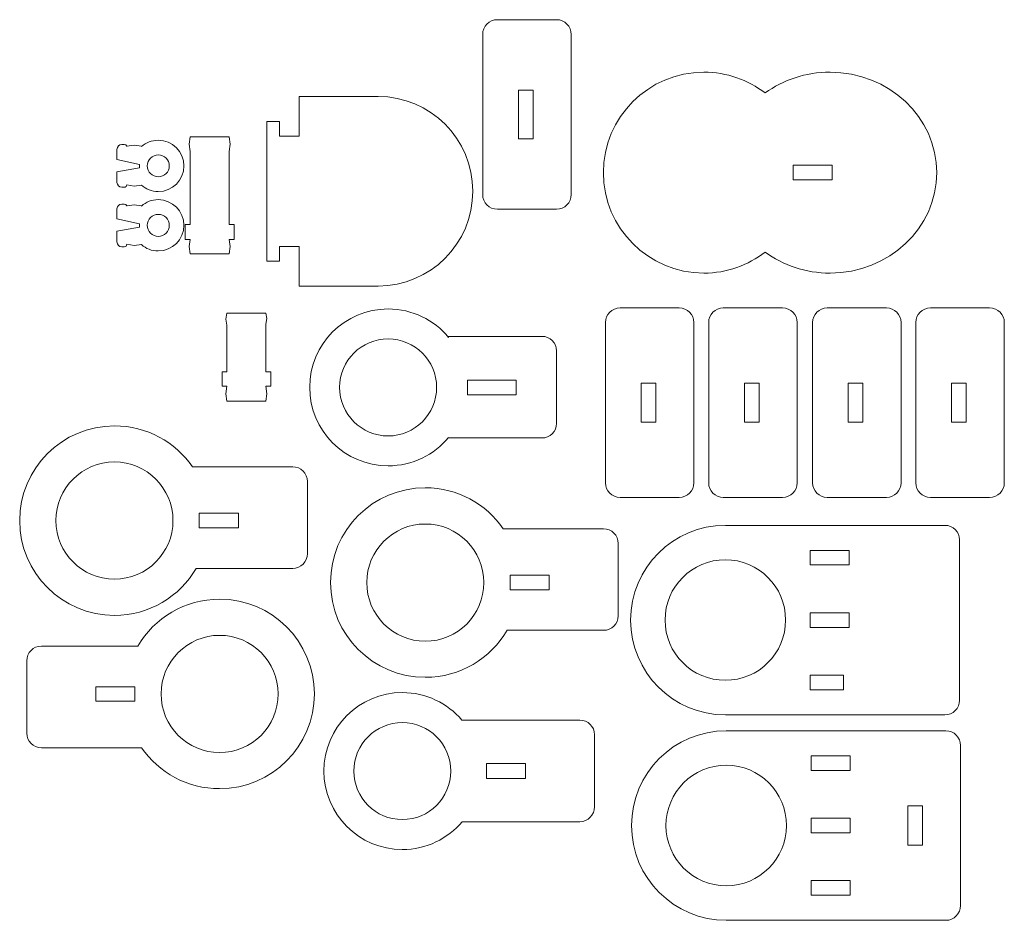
# Model space of a CAD drawing. Header units: centimetres. Extents: x -179 to 199, y -139 to 174.
# Tile 45 of 76: x -109 to -94, y 160 to 174. Entities that reach past the tile are written whole.
import ezdxf

# ---------------------------------------------------------------- set-up
doc = ezdxf.new("R2010")
doc.units = ezdxf.units.CM
doc.header["$MEASUREMENT"] = 0
doc.layers.add('Layer 1', color=7, linetype='Continuous')

msp = doc.modelspace()

# ---------------------------------------------------------------- linework, layer by layer
at = {"layer": 'Layer 1', "lineweight": 5}
for points, knots in [([(-101.36771, 174.04717), (-101.36771, 174.04717), (-100.45822, 174.04717), (-100.45822, 174.04717), (-100.45822, 174.04717), (-100.33433, 174.04717), (-100.2331, 173.94414), (-100.2331, 173.8205), (-100.2331, 173.8205), (-100.2331, 173.8205), (-100.2331, 171.36067), (-100.2331, 171.36067), (-100.2331, 171.36067), (-100.2331, 171.23704), (-100.33433, 171.13658), (-100.45822, 171.13658), (-100.45822, 171.13658), (-100.45822, 171.13658), (-101.36771, 171.13658), (-101.36771, 171.13658), (-101.36771, 171.13658), (-101.4916, 171.13658), (-101.59283, 171.23704), (-101.59283, 171.36067), (-101.59283, 171.36067), (-101.59283, 171.36067), (-101.59283, 173.8205), (-101.59283, 173.8205), (-101.59283, 173.8205), (-101.59283, 173.94414), (-101.4916, 174.04717), (-101.36771, 174.04717)], [0, 0, 0, 0, 0.11111111, 0.11111111, 0.11111111, 0.11111111, 0.22222222, 0.22222222, 0.22222222, 0.22222222, 0.33333333, 0.33333333, 0.33333333, 0.33333333, 0.44444444, 0.44444444, 0.44444444, 0.44444444, 0.55555556, 0.55555556, 0.55555556, 0.55555556, 0.66666667, 0.66666667, 0.66666667, 0.66666667, 0.77777778, 0.77777778, 0.77777778, 0.77777778, 1, 1, 1, 1]), ([(-98.19569, 173.24096), (-97.84153, 173.24096), (-97.51544, 173.12248), (-97.25503, 172.92157), (-97.25503, 172.92157), (-96.97866, 173.12248), (-96.63222, 173.24096), (-96.25642, 173.24096), (-96.25642, 173.24096), (-95.35182, 173.24096), (-94.61852, 172.55066), (-94.61852, 171.6981), (-94.61852, 171.6981), (-94.61852, 170.8481), (-95.35182, 170.15523), (-96.25642, 170.15523), (-96.25642, 170.15523), (-96.63222, 170.15523), (-96.97866, 170.27629), (-97.25503, 170.4772), (-97.25503, 170.4772), (-97.51544, 170.27629), (-97.84153, 170.15523), (-98.19569, 170.15523), (-98.19569, 170.15523), (-99.04749, 170.15523), (-99.7383, 170.8481), (-99.7383, 171.6981), (-99.7383, 171.6981), (-99.7383, 172.55066), (-99.04749, 173.24096), (-98.19569, 173.24096)], [0, 0, 0, 0, 0.11111111, 0.11111111, 0.11111111, 0.11111111, 0.22222222, 0.22222222, 0.22222222, 0.22222222, 0.33333333, 0.33333333, 0.33333333, 0.33333333, 0.44444444, 0.44444444, 0.44444444, 0.44444444, 0.55555556, 0.55555556, 0.55555556, 0.55555556, 0.66666667, 0.66666667, 0.66666667, 0.66666667, 0.77777778, 0.77777778, 0.77777778, 0.77777778, 1, 1, 1, 1]), ([(-101.04368, 172.96536), (-101.04368, 172.96536), (-100.81856, 172.96536), (-100.81856, 172.96536), (-100.81856, 172.96536), (-100.81856, 172.96536), (-100.81856, 172.21582), (-100.81856, 172.21582), (-100.81856, 172.21582), (-100.81856, 172.21582), (-101.04368, 172.21582), (-101.04368, 172.21582), (-101.04368, 172.21582), (-101.04368, 172.21582), (-101.04368, 172.96536), (-101.04368, 172.96536)], [0, 0, 0, 0, 0.2, 0.2, 0.2, 0.2, 0.4, 0.4, 0.4, 0.4, 0.6, 0.6, 0.6, 0.6, 1, 1, 1, 1]), ([(-103.19958, 172.86748), (-102.39595, 172.86748), (-101.74454, 172.21582), (-101.74454, 171.41219), (-101.74454, 171.41219), (-101.74454, 170.60856), (-102.39595, 169.9569), (-103.19958, 169.9569), (-103.19958, 169.9569), (-103.19958, 169.9569), (-104.413, 169.9569), (-104.413, 169.9569), (-104.413, 169.9569), (-104.413, 169.9569), (-104.413, 170.56477), (-104.413, 170.56477), (-104.413, 170.56477), (-104.413, 170.56477), (-104.71411, 170.56477), (-104.71411, 170.56477), (-104.71411, 170.56477), (-104.71411, 170.56477), (-104.71411, 170.34068), (-104.71411, 170.34068), (-104.71411, 170.34068), (-104.71411, 170.34068), (-104.90909, 170.34068), (-104.90909, 170.34068), (-104.90909, 170.34068), (-104.90909, 170.34068), (-104.90909, 172.48369), (-104.90909, 172.48369), (-104.90909, 172.48369), (-104.90909, 172.48369), (-104.71411, 172.48369), (-104.71411, 172.48369), (-104.71411, 172.48369), (-104.71411, 172.48369), (-104.71411, 172.25961), (-104.71411, 172.25961), (-104.71411, 172.25961), (-104.71411, 172.25961), (-104.413, 172.25961), (-104.413, 172.25961), (-104.413, 172.25961), (-104.413, 172.25961), (-104.413, 172.86748), (-104.413, 172.86748), (-104.413, 172.86748), (-104.413, 172.86748), (-103.19958, 172.86748), (-103.19958, 172.86748)], [0, 0, 0, 0, 0.07142857, 0.07142857, 0.07142857, 0.07142857, 0.14285714, 0.14285714, 0.14285714, 0.14285714, 0.21428571, 0.21428571, 0.21428571, 0.21428571, 0.28571429, 0.28571429, 0.28571429, 0.28571429, 0.35714286, 0.35714286, 0.35714286, 0.35714286, 0.42857143, 0.42857143, 0.42857143, 0.42857143, 0.5, 0.5, 0.5, 0.5, 0.57142857, 0.57142857, 0.57142857, 0.57142857, 0.64285714, 0.64285714, 0.64285714, 0.64285714, 0.71428571, 0.71428571, 0.71428571, 0.71428571, 0.78571429, 0.78571429, 0.78571429, 0.78571429, 0.85714286, 0.85714286, 0.85714286, 0.85714286, 1, 1, 1, 1]), ([(-106.18228, 171.80112), (-106.18228, 172.02006), (-106.35846, 172.19521), (-106.57585, 172.19521), (-106.57585, 172.19521), (-106.62556, 172.19521), (-106.67321, 172.18749), (-106.717, 172.16946), (-106.717, 172.16946), (-106.76079, 172.154), (-106.80097, 172.12824), (-106.83549, 172.09733), (-106.83549, 172.09733), (-106.83549, 172.09733), (-106.83549, 172.10249), (-106.83549, 172.10249), (-106.83549, 172.10249), (-106.83549, 172.10249), (-106.94804, 172.11794), (-106.94804, 172.11794), (-106.94804, 172.11794), (-106.94804, 172.11794), (-107.06035, 172.10249), (-107.06035, 172.10249), (-107.06035, 172.10249), (-107.06035, 172.0793), (-107.05983, 172.13082), (-107.09795, 172.13082), (-107.09795, 172.13082), (-107.09795, 172.13082), (-107.1353, 172.13082), (-107.1353, 172.13082), (-107.1353, 172.13082), (-107.17677, 172.13082), (-107.21051, 172.09733), (-107.21051, 172.05612), (-107.21051, 172.05612), (-107.21051, 172.05612), (-107.21051, 171.90158), (-107.21051, 171.90158), (-107.21051, 171.90158), (-107.21051, 171.90158), (-106.86279, 171.82173), (-106.86279, 171.82173), (-106.86279, 171.82173), (-106.86279, 171.82173), (-106.86279, 171.77279), (-106.86279, 171.77279), (-106.86279, 171.77279), (-106.86279, 171.77279), (-107.21051, 171.71097), (-107.21051, 171.71097), (-107.21051, 171.71097), (-107.21051, 171.71097), (-107.21051, 171.5487), (-107.21051, 171.5487), (-107.21051, 171.5487), (-107.21051, 171.50749), (-107.17677, 171.47401), (-107.1353, 171.47401), (-107.1353, 171.47401), (-107.1353, 171.47401), (-107.09795, 171.47401), (-107.09795, 171.47401), (-107.09795, 171.47401), (-107.07735, 171.47401), (-107.06035, 171.48946), (-107.06035, 171.51007), (-107.06035, 171.51007), (-107.06035, 171.51007), (-106.94804, 171.48946), (-106.94804, 171.48946), (-106.94804, 171.48946), (-106.94804, 171.48946), (-106.83549, 171.50492), (-106.83549, 171.50492), (-106.83549, 171.50492), (-106.7662, 171.44567), (-106.67553, 171.40704), (-106.57585, 171.40704), (-106.57585, 171.40704), (-106.35846, 171.40704), (-106.18228, 171.58476), (-106.18228, 171.80112)], [0, 0, 0, 0, 0.04545455, 0.04545455, 0.04545455, 0.04545455, 0.09090909, 0.09090909, 0.09090909, 0.09090909, 0.13636364, 0.13636364, 0.13636364, 0.13636364, 0.18181818, 0.18181818, 0.18181818, 0.18181818, 0.22727273, 0.22727273, 0.22727273, 0.22727273, 0.27272727, 0.27272727, 0.27272727, 0.27272727, 0.31818182, 0.31818182, 0.31818182, 0.31818182, 0.36363636, 0.36363636, 0.36363636, 0.36363636, 0.40909091, 0.40909091, 0.40909091, 0.40909091, 0.45454545, 0.45454545, 0.45454545, 0.45454545, 0.5, 0.5, 0.5, 0.5, 0.54545455, 0.54545455, 0.54545455, 0.54545455, 0.59090909, 0.59090909, 0.59090909, 0.59090909, 0.63636364, 0.63636364, 0.63636364, 0.63636364, 0.68181818, 0.68181818, 0.68181818, 0.68181818, 0.72727273, 0.72727273, 0.72727273, 0.72727273, 0.77272727, 0.77272727, 0.77272727, 0.77272727, 0.81818182, 0.81818182, 0.81818182, 0.81818182, 0.86363636, 0.86363636, 0.86363636, 0.86363636, 0.90909091, 0.90909091, 0.90909091, 0.90909091, 1, 1, 1, 1]), ([(-105.48631, 171.79855), (-105.48631, 171.79855), (-105.48631, 170.89962), (-105.48631, 170.89962), (-105.48631, 170.89962), (-105.48631, 170.89962), (-105.41136, 170.89962), (-105.41136, 170.89962), (-105.41136, 170.89962), (-105.41136, 170.89962), (-105.41136, 170.67295), (-105.41136, 170.67295), (-105.41136, 170.67295), (-105.41136, 170.67295), (-105.48631, 170.67295), (-105.48631, 170.67295), (-105.48631, 170.67295), (-105.48631, 170.67295), (-105.47138, 170.5622), (-105.47138, 170.5622), (-105.47138, 170.5622), (-105.47138, 170.5622), (-105.48631, 170.44886), (-105.48631, 170.44886), (-105.48631, 170.44886), (-105.48631, 170.44886), (-106.08646, 170.44886), (-106.08646, 170.44886), (-106.08646, 170.44886), (-106.08646, 170.44886), (-106.1014, 170.5622), (-106.1014, 170.5622), (-106.1014, 170.5622), (-106.1014, 170.5622), (-106.08646, 170.67295), (-106.08646, 170.67295), (-106.08646, 170.67295), (-106.08646, 170.67295), (-106.16141, 170.67295), (-106.16141, 170.67295), (-106.16141, 170.67295), (-106.16141, 170.67295), (-106.16141, 170.89962), (-106.16141, 170.89962), (-106.16141, 170.89962), (-106.16141, 170.89962), (-106.08646, 170.89962), (-106.08646, 170.89962), (-106.08646, 170.89962), (-106.08646, 170.89962), (-106.08646, 172.02264), (-106.08646, 172.02264), (-106.08646, 172.02264), (-106.08646, 172.02264), (-106.1014, 172.13597), (-106.1014, 172.13597), (-106.1014, 172.13597), (-106.1014, 172.13597), (-106.08646, 172.2493), (-106.08646, 172.2493), (-106.08646, 172.2493), (-106.08646, 172.2493), (-105.48631, 172.2493), (-105.48631, 172.2493), (-105.48631, 172.2493), (-105.48631, 172.2493), (-105.47138, 172.13597), (-105.47138, 172.13597), (-105.47138, 172.13597), (-105.47138, 172.13597), (-105.48631, 172.02264), (-105.48631, 172.02264), (-105.48631, 172.02264), (-105.48631, 172.02264), (-105.48631, 171.79855), (-105.48631, 171.79855)], [0, 0, 0, 0, 0.05, 0.05, 0.05, 0.05, 0.1, 0.1, 0.1, 0.1, 0.15, 0.15, 0.15, 0.15, 0.2, 0.2, 0.2, 0.2, 0.25, 0.25, 0.25, 0.25, 0.3, 0.3, 0.3, 0.3, 0.35, 0.35, 0.35, 0.35, 0.4, 0.4, 0.4, 0.4, 0.45, 0.45, 0.45, 0.45, 0.5, 0.5, 0.5, 0.5, 0.55, 0.55, 0.55, 0.55, 0.6, 0.6, 0.6, 0.6, 0.65, 0.65, 0.65, 0.65, 0.7, 0.7, 0.7, 0.7, 0.75, 0.75, 0.75, 0.75, 0.8, 0.8, 0.8, 0.8, 0.85, 0.85, 0.85, 0.85, 0.9, 0.9, 0.9, 0.9, 1, 1, 1, 1]), ([(-106.40714, 171.80112), (-106.40714, 171.89385), (-106.48287, 171.97112), (-106.57585, 171.97112), (-106.57585, 171.97112), (-106.66909, 171.97112), (-106.74482, 171.89385), (-106.74482, 171.80112), (-106.74482, 171.80112), (-106.74482, 171.7084), (-106.66909, 171.6337), (-106.57585, 171.6337), (-106.57585, 171.6337), (-106.48287, 171.6337), (-106.40714, 171.7084), (-106.40714, 171.80112)], [0, 0, 0, 0, 0.2, 0.2, 0.2, 0.2, 0.4, 0.4, 0.4, 0.4, 0.6, 0.6, 0.6, 0.6, 1, 1, 1, 1]), ([(-96.82592, 171.81143), (-96.82592, 171.81143), (-96.22603, 171.81143), (-96.22603, 171.81143), (-96.22603, 171.81143), (-96.22603, 171.81143), (-96.22603, 171.58734), (-96.22603, 171.58734), (-96.22603, 171.58734), (-96.22603, 171.58734), (-96.82592, 171.58734), (-96.82592, 171.58734), (-96.82592, 171.58734), (-96.82592, 171.58734), (-96.82592, 171.81143), (-96.82592, 171.81143)], [0, 0, 0, 0, 0.2, 0.2, 0.2, 0.2, 0.4, 0.4, 0.4, 0.4, 0.6, 0.6, 0.6, 0.6, 1, 1, 1, 1]), ([(-106.18228, 170.88931), (-106.18228, 171.10568), (-106.35846, 171.2834), (-106.57585, 171.2834), (-106.57585, 171.2834), (-106.62556, 171.2834), (-106.67321, 171.2731), (-106.717, 171.25764), (-106.717, 171.25764), (-106.76079, 171.23961), (-106.80097, 171.21643), (-106.83549, 171.18552), (-106.83549, 171.18552), (-106.83549, 171.18552), (-106.83549, 171.1881), (-106.83549, 171.1881), (-106.83549, 171.1881), (-106.83549, 171.1881), (-106.94804, 171.20355), (-106.94804, 171.20355), (-106.94804, 171.20355), (-106.94804, 171.20355), (-107.06035, 171.1881), (-107.06035, 171.1881), (-107.06035, 171.1881), (-107.06035, 171.16749), (-107.05983, 171.21643), (-107.09795, 171.21643), (-107.09795, 171.21643), (-107.09795, 171.21643), (-107.1353, 171.21643), (-107.1353, 171.21643), (-107.1353, 171.21643), (-107.17677, 171.21643), (-107.21051, 171.18295), (-107.21051, 171.14174), (-107.21051, 171.14174), (-107.21051, 171.14174), (-107.21051, 170.98977), (-107.21051, 170.98977), (-107.21051, 170.98977), (-107.21051, 170.98977), (-106.86279, 170.90992), (-106.86279, 170.90992), (-106.86279, 170.90992), (-106.86279, 170.90992), (-106.86279, 170.86098), (-106.86279, 170.86098), (-106.86279, 170.86098), (-106.86279, 170.86098), (-107.21051, 170.79916), (-107.21051, 170.79916), (-107.21051, 170.79916), (-107.21051, 170.79916), (-107.21051, 170.63432), (-107.21051, 170.63432), (-107.21051, 170.63432), (-107.21051, 170.5931), (-107.17677, 170.55962), (-107.1353, 170.55962), (-107.1353, 170.55962), (-107.1353, 170.55962), (-107.09795, 170.55962), (-107.09795, 170.55962), (-107.09795, 170.55962), (-107.07735, 170.55962), (-107.06035, 170.57765), (-107.06035, 170.59826), (-107.06035, 170.59826), (-107.06035, 170.59826), (-106.94804, 170.57765), (-106.94804, 170.57765), (-106.94804, 170.57765), (-106.94804, 170.57765), (-106.83549, 170.5931), (-106.83549, 170.5931), (-106.83549, 170.5931), (-106.7662, 170.53129), (-106.67553, 170.49523), (-106.57585, 170.49523), (-106.57585, 170.49523), (-106.35846, 170.49523), (-106.18228, 170.67038), (-106.18228, 170.88931)], [0, 0, 0, 0, 0.04545455, 0.04545455, 0.04545455, 0.04545455, 0.09090909, 0.09090909, 0.09090909, 0.09090909, 0.13636364, 0.13636364, 0.13636364, 0.13636364, 0.18181818, 0.18181818, 0.18181818, 0.18181818, 0.22727273, 0.22727273, 0.22727273, 0.22727273, 0.27272727, 0.27272727, 0.27272727, 0.27272727, 0.31818182, 0.31818182, 0.31818182, 0.31818182, 0.36363636, 0.36363636, 0.36363636, 0.36363636, 0.40909091, 0.40909091, 0.40909091, 0.40909091, 0.45454545, 0.45454545, 0.45454545, 0.45454545, 0.5, 0.5, 0.5, 0.5, 0.54545455, 0.54545455, 0.54545455, 0.54545455, 0.59090909, 0.59090909, 0.59090909, 0.59090909, 0.63636364, 0.63636364, 0.63636364, 0.63636364, 0.68181818, 0.68181818, 0.68181818, 0.68181818, 0.72727273, 0.72727273, 0.72727273, 0.72727273, 0.77272727, 0.77272727, 0.77272727, 0.77272727, 0.81818182, 0.81818182, 0.81818182, 0.81818182, 0.86363636, 0.86363636, 0.86363636, 0.86363636, 0.90909091, 0.90909091, 0.90909091, 0.90909091, 1, 1, 1, 1]), ([(-106.40714, 170.88931), (-106.40714, 170.98204), (-106.48287, 171.05674), (-106.57585, 171.05674), (-106.57585, 171.05674), (-106.66909, 171.05674), (-106.74482, 170.98204), (-106.74482, 170.88931), (-106.74482, 170.88931), (-106.74482, 170.79659), (-106.66909, 170.71932), (-106.57585, 170.71932), (-106.57585, 170.71932), (-106.48287, 170.71932), (-106.40714, 170.79659), (-106.40714, 170.88931)], [0, 0, 0, 0, 0.2, 0.2, 0.2, 0.2, 0.4, 0.4, 0.4, 0.4, 0.6, 0.6, 0.6, 0.6, 1, 1, 1, 1]), ([(-103.04529, 169.60402), (-102.67232, 169.60402), (-102.33876, 169.43402), (-102.11777, 169.16872), (-102.11777, 169.16872), (-102.11777, 169.16872), (-102.11777, 169.18418), (-102.11777, 169.18418), (-102.11777, 169.18418), (-102.11777, 169.18418), (-100.68257, 169.18418), (-100.68257, 169.18418), (-100.68257, 169.18418), (-100.55893, 169.18418), (-100.4577, 169.08372), (-100.4577, 168.96009), (-100.4577, 168.96009), (-100.4577, 168.96009), (-100.4577, 167.84737), (-100.4577, 167.84737), (-100.4577, 167.84737), (-100.4577, 167.72373), (-100.55893, 167.62328), (-100.68257, 167.62328), (-100.68257, 167.62328), (-100.68257, 167.62328), (-102.11777, 167.62328), (-102.11777, 167.62328), (-102.11777, 167.62328), (-102.11777, 167.62328), (-102.11777, 167.63101), (-102.11777, 167.63101), (-102.11777, 167.63101), (-102.33876, 167.36571), (-102.67232, 167.19571), (-103.04529, 167.19571), (-103.04529, 167.19571), (-103.71086, 167.19571), (-104.24996, 167.73404), (-104.24996, 168.40115), (-104.24996, 168.40115), (-104.24996, 169.06569), (-103.71086, 169.60402), (-103.04529, 169.60402)], [0, 0, 0, 0, 0.08333333, 0.08333333, 0.08333333, 0.08333333, 0.16666667, 0.16666667, 0.16666667, 0.16666667, 0.25, 0.25, 0.25, 0.25, 0.33333333, 0.33333333, 0.33333333, 0.33333333, 0.41666667, 0.41666667, 0.41666667, 0.41666667, 0.5, 0.5, 0.5, 0.5, 0.58333333, 0.58333333, 0.58333333, 0.58333333, 0.66666667, 0.66666667, 0.66666667, 0.66666667, 0.75, 0.75, 0.75, 0.75, 0.83333333, 0.83333333, 0.83333333, 0.83333333, 1, 1, 1, 1]), ([(-99.48253, 169.61948), (-99.48253, 169.61948), (-98.57304, 169.61948), (-98.57304, 169.61948), (-98.57304, 169.61948), (-98.44914, 169.61948), (-98.34792, 169.51902), (-98.34792, 169.39539), (-98.34792, 169.39539), (-98.34792, 169.39539), (-98.34792, 166.93556), (-98.34792, 166.93556), (-98.34792, 166.93556), (-98.34792, 166.81192), (-98.44914, 166.71147), (-98.57304, 166.71147), (-98.57304, 166.71147), (-98.57304, 166.71147), (-99.48253, 166.71147), (-99.48253, 166.71147), (-99.48253, 166.71147), (-99.60642, 166.71147), (-99.70765, 166.81192), (-99.70765, 166.93556), (-99.70765, 166.93556), (-99.70765, 166.93556), (-99.70765, 169.39539), (-99.70765, 169.39539), (-99.70765, 169.39539), (-99.70765, 169.51902), (-99.60642, 169.61948), (-99.48253, 169.61948)], [0, 0, 0, 0, 0.11111111, 0.11111111, 0.11111111, 0.11111111, 0.22222222, 0.22222222, 0.22222222, 0.22222222, 0.33333333, 0.33333333, 0.33333333, 0.33333333, 0.44444444, 0.44444444, 0.44444444, 0.44444444, 0.55555556, 0.55555556, 0.55555556, 0.55555556, 0.66666667, 0.66666667, 0.66666667, 0.66666667, 0.77777778, 0.77777778, 0.77777778, 0.77777778, 1, 1, 1, 1]), ([(-97.89639, 169.61948), (-97.89639, 169.61948), (-96.9869, 169.61948), (-96.9869, 169.61948), (-96.9869, 169.61948), (-96.86301, 169.61948), (-96.76178, 169.51902), (-96.76178, 169.39539), (-96.76178, 169.39539), (-96.76178, 169.39539), (-96.76178, 166.93556), (-96.76178, 166.93556), (-96.76178, 166.93556), (-96.76178, 166.81192), (-96.86301, 166.71147), (-96.9869, 166.71147), (-96.9869, 166.71147), (-96.9869, 166.71147), (-97.89639, 166.71147), (-97.89639, 166.71147), (-97.89639, 166.71147), (-98.02028, 166.71147), (-98.12151, 166.81192), (-98.12151, 166.93556), (-98.12151, 166.93556), (-98.12151, 166.93556), (-98.12151, 169.39539), (-98.12151, 169.39539), (-98.12151, 169.39539), (-98.12151, 169.51902), (-98.02028, 169.61948), (-97.89639, 169.61948)], [0, 0, 0, 0, 0.11111111, 0.11111111, 0.11111111, 0.11111111, 0.22222222, 0.22222222, 0.22222222, 0.22222222, 0.33333333, 0.33333333, 0.33333333, 0.33333333, 0.44444444, 0.44444444, 0.44444444, 0.44444444, 0.55555556, 0.55555556, 0.55555556, 0.55555556, 0.66666667, 0.66666667, 0.66666667, 0.66666667, 0.77777778, 0.77777778, 0.77777778, 0.77777778, 1, 1, 1, 1]), ([(-96.30098, 169.61948), (-96.30098, 169.61948), (-95.39123, 169.61948), (-95.39123, 169.61948), (-95.39123, 169.61948), (-95.2676, 169.61948), (-95.16637, 169.51902), (-95.16637, 169.39539), (-95.16637, 169.39539), (-95.16637, 169.39539), (-95.16637, 166.93556), (-95.16637, 166.93556), (-95.16637, 166.93556), (-95.16637, 166.81192), (-95.2676, 166.71147), (-95.39123, 166.71147), (-95.39123, 166.71147), (-95.39123, 166.71147), (-96.30098, 166.71147), (-96.30098, 166.71147), (-96.30098, 166.71147), (-96.42487, 166.71147), (-96.52584, 166.81192), (-96.52584, 166.93556), (-96.52584, 166.93556), (-96.52584, 166.93556), (-96.52584, 169.39539), (-96.52584, 169.39539), (-96.52584, 169.39539), (-96.52584, 169.51902), (-96.42487, 169.61948), (-96.30098, 169.61948)], [0, 0, 0, 0, 0.11111111, 0.11111111, 0.11111111, 0.11111111, 0.22222222, 0.22222222, 0.22222222, 0.22222222, 0.33333333, 0.33333333, 0.33333333, 0.33333333, 0.44444444, 0.44444444, 0.44444444, 0.44444444, 0.55555556, 0.55555556, 0.55555556, 0.55555556, 0.66666667, 0.66666667, 0.66666667, 0.66666667, 0.77777778, 0.77777778, 0.77777778, 0.77777778, 1, 1, 1, 1]), ([(-94.71485, 169.61948), (-94.71485, 169.61948), (-93.80536, 169.61948), (-93.80536, 169.61948), (-93.80536, 169.61948), (-93.68147, 169.61948), (-93.58024, 169.51902), (-93.58024, 169.39539), (-93.58024, 169.39539), (-93.58024, 169.39539), (-93.58024, 166.93556), (-93.58024, 166.93556), (-93.58024, 166.93556), (-93.58024, 166.81192), (-93.68147, 166.71147), (-93.80536, 166.71147), (-93.80536, 166.71147), (-93.80536, 166.71147), (-94.71485, 166.71147), (-94.71485, 166.71147), (-94.71485, 166.71147), (-94.83875, 166.71147), (-94.93996, 166.81192), (-94.93996, 166.93556), (-94.93996, 166.93556), (-94.93996, 166.93556), (-94.93996, 169.39539), (-94.93996, 169.39539), (-94.93996, 169.39539), (-94.93996, 169.51902), (-94.83875, 169.61948), (-94.71485, 169.61948)], [0, 0, 0, 0, 0.11111111, 0.11111111, 0.11111111, 0.11111111, 0.22222222, 0.22222222, 0.22222222, 0.22222222, 0.33333333, 0.33333333, 0.33333333, 0.33333333, 0.44444444, 0.44444444, 0.44444444, 0.44444444, 0.55555556, 0.55555556, 0.55555556, 0.55555556, 0.66666667, 0.66666667, 0.66666667, 0.66666667, 0.77777778, 0.77777778, 0.77777778, 0.77777778, 1, 1, 1, 1]), ([(-104.92223, 168.6407), (-104.92223, 168.6407), (-104.84727, 168.6407), (-104.84727, 168.6407), (-104.84727, 168.6407), (-104.84727, 168.6407), (-104.84727, 168.41661), (-104.84727, 168.41661), (-104.84727, 168.41661), (-104.84727, 168.41661), (-104.92223, 168.41661), (-104.92223, 168.41661), (-104.92223, 168.41661), (-104.92223, 168.41661), (-104.90729, 168.30327), (-104.90729, 168.30327), (-104.90729, 168.30327), (-104.90729, 168.30327), (-104.92223, 168.18994), (-104.92223, 168.18994), (-104.92223, 168.18994), (-104.92223, 168.18994), (-105.52212, 168.18994), (-105.52212, 168.18994), (-105.52212, 168.18994), (-105.52212, 168.18994), (-105.53731, 168.30327), (-105.53731, 168.30327), (-105.53731, 168.30327), (-105.53731, 168.30327), (-105.52212, 168.41661), (-105.52212, 168.41661), (-105.52212, 168.41661), (-105.52212, 168.41661), (-105.59707, 168.41661), (-105.59707, 168.41661), (-105.59707, 168.41661), (-105.59707, 168.41661), (-105.59707, 168.6407), (-105.59707, 168.6407), (-105.59707, 168.6407), (-105.59707, 168.6407), (-105.52212, 168.6407), (-105.52212, 168.6407), (-105.52212, 168.6407), (-105.52212, 168.6407), (-105.52212, 169.35418), (-105.52212, 169.35418), (-105.52212, 169.35418), (-105.52212, 169.35418), (-105.53731, 169.4469), (-105.53731, 169.4469), (-105.53731, 169.4469), (-105.53731, 169.4469), (-105.52212, 169.53963), (-105.52212, 169.53963), (-105.52212, 169.53963), (-105.52212, 169.53963), (-104.92223, 169.53963), (-104.92223, 169.53963), (-104.92223, 169.53963), (-104.92223, 169.53963), (-104.90729, 169.4572), (-104.90729, 169.4572), (-104.90729, 169.4572), (-104.90729, 169.4572), (-104.92223, 169.37221), (-104.92223, 169.37221), (-104.92223, 169.37221), (-104.92223, 169.37221), (-104.92223, 168.6407), (-104.92223, 168.6407)], [0, 0, 0, 0, 0.05263158, 0.05263158, 0.05263158, 0.05263158, 0.10526316, 0.10526316, 0.10526316, 0.10526316, 0.15789474, 0.15789474, 0.15789474, 0.15789474, 0.21052632, 0.21052632, 0.21052632, 0.21052632, 0.26315789, 0.26315789, 0.26315789, 0.26315789, 0.31578947, 0.31578947, 0.31578947, 0.31578947, 0.36842105, 0.36842105, 0.36842105, 0.36842105, 0.42105263, 0.42105263, 0.42105263, 0.42105263, 0.47368421, 0.47368421, 0.47368421, 0.47368421, 0.52631579, 0.52631579, 0.52631579, 0.52631579, 0.57894737, 0.57894737, 0.57894737, 0.57894737, 0.63157895, 0.63157895, 0.63157895, 0.63157895, 0.68421053, 0.68421053, 0.68421053, 0.68421053, 0.73684211, 0.73684211, 0.73684211, 0.73684211, 0.78947368, 0.78947368, 0.78947368, 0.78947368, 0.84210526, 0.84210526, 0.84210526, 0.84210526, 0.89473684, 0.89473684, 0.89473684, 0.89473684, 1, 1, 1, 1]), ([(-103.04529, 169.14554), (-102.63394, 169.14554), (-102.30064, 168.81069), (-102.30064, 168.40115), (-102.30064, 168.40115), (-102.30064, 167.98903), (-102.63394, 167.65419), (-103.04529, 167.65419), (-103.04529, 167.65419), (-103.45663, 167.65419), (-103.78993, 167.98903), (-103.78993, 168.40115), (-103.78993, 168.40115), (-103.78993, 168.81069), (-103.45663, 169.14554), (-103.04529, 169.14554)], [0, 0, 0, 0, 0.2, 0.2, 0.2, 0.2, 0.4, 0.4, 0.4, 0.4, 0.6, 0.6, 0.6, 0.6, 1, 1, 1, 1]), ([(-101.75278, 168.51191), (-101.75278, 168.51191), (-101.07768, 168.51191), (-101.07768, 168.51191), (-101.07768, 168.51191), (-101.07768, 168.51191), (-101.07768, 168.28782), (-101.07768, 168.28782), (-101.07768, 168.28782), (-101.07768, 168.28782), (-101.82774, 168.28782), (-101.82774, 168.28782), (-101.82774, 168.28782), (-101.82774, 168.28782), (-101.82774, 168.51191), (-101.82774, 168.51191), (-101.82774, 168.51191), (-101.82774, 168.51191), (-101.75278, 168.51191), (-101.75278, 168.51191)], [0, 0, 0, 0, 0.16666667, 0.16666667, 0.16666667, 0.16666667, 0.33333333, 0.33333333, 0.33333333, 0.33333333, 0.5, 0.5, 0.5, 0.5, 0.66666667, 0.66666667, 0.66666667, 0.66666667, 1, 1, 1, 1]), ([(-99.1585, 168.46555), (-99.1585, 168.46555), (-98.93338, 168.46555), (-98.93338, 168.46555), (-98.93338, 168.46555), (-98.93338, 168.46555), (-98.93338, 167.8654), (-98.93338, 167.8654), (-98.93338, 167.8654), (-98.93338, 167.8654), (-99.1585, 167.8654), (-99.1585, 167.8654), (-99.1585, 167.8654), (-99.1585, 167.8654), (-99.1585, 168.46555), (-99.1585, 168.46555)], [0, 0, 0, 0, 0.2, 0.2, 0.2, 0.2, 0.4, 0.4, 0.4, 0.4, 0.6, 0.6, 0.6, 0.6, 1, 1, 1, 1]), ([(-97.57236, 168.46555), (-97.57236, 168.46555), (-97.3475, 168.46555), (-97.3475, 168.46555), (-97.3475, 168.46555), (-97.3475, 168.46555), (-97.3475, 167.8654), (-97.3475, 167.8654), (-97.3475, 167.8654), (-97.3475, 167.8654), (-97.57236, 167.8654), (-97.57236, 167.8654), (-97.57236, 167.8654), (-97.57236, 167.8654), (-97.57236, 168.46555), (-97.57236, 168.46555)], [0, 0, 0, 0, 0.2, 0.2, 0.2, 0.2, 0.4, 0.4, 0.4, 0.4, 0.6, 0.6, 0.6, 0.6, 1, 1, 1, 1]), ([(-95.9767, 168.46555), (-95.9767, 168.46555), (-95.75183, 168.46555), (-95.75183, 168.46555), (-95.75183, 168.46555), (-95.75183, 168.46555), (-95.75183, 167.8654), (-95.75183, 167.8654), (-95.75183, 167.8654), (-95.75183, 167.8654), (-95.9767, 167.8654), (-95.9767, 167.8654), (-95.9767, 167.8654), (-95.9767, 167.8654), (-95.9767, 168.46555), (-95.9767, 168.46555)], [0, 0, 0, 0, 0.2, 0.2, 0.2, 0.2, 0.4, 0.4, 0.4, 0.4, 0.6, 0.6, 0.6, 0.6, 1, 1, 1, 1]), ([(-94.39082, 168.46555), (-94.39082, 168.46555), (-94.16571, 168.46555), (-94.16571, 168.46555), (-94.16571, 168.46555), (-94.16571, 168.46555), (-94.16571, 167.8654), (-94.16571, 167.8654), (-94.16571, 167.8654), (-94.16571, 167.8654), (-94.39082, 167.8654), (-94.39082, 167.8654), (-94.39082, 167.8654), (-94.39082, 167.8654), (-94.39082, 168.46555), (-94.39082, 168.46555)], [0, 0, 0, 0, 0.2, 0.2, 0.2, 0.2, 0.4, 0.4, 0.4, 0.4, 0.6, 0.6, 0.6, 0.6, 1, 1, 1, 1]), ([(-107.24941, 167.80873), (-106.75306, 167.80873), (-106.31467, 167.56146), (-106.05195, 167.18025), (-106.05195, 167.18025), (-106.05195, 167.18025), (-104.51114, 167.18025), (-104.51114, 167.18025), (-104.51114, 167.18025), (-104.38751, 167.18025), (-104.28628, 167.0798), (-104.28628, 166.95616), (-104.28628, 166.95616), (-104.28628, 166.95616), (-104.28628, 165.84602), (-104.28628, 165.84602), (-104.28628, 165.84602), (-104.28628, 165.72239), (-104.38751, 165.61936), (-104.51114, 165.61936), (-104.51114, 165.61936), (-104.51114, 165.61936), (-105.99296, 165.61936), (-105.99296, 165.61936), (-105.99296, 165.61936), (-106.24538, 165.18921), (-106.71365, 164.89815), (-107.24941, 164.89815), (-107.24941, 164.89815), (-108.05329, 164.89815), (-108.7047, 165.54981), (-108.7047, 166.35344), (-108.7047, 166.35344), (-108.7047, 167.15707), (-108.05329, 167.80873), (-107.24941, 167.80873)], [0, 0, 0, 0, 0.1, 0.1, 0.1, 0.1, 0.2, 0.2, 0.2, 0.2, 0.3, 0.3, 0.3, 0.3, 0.4, 0.4, 0.4, 0.4, 0.5, 0.5, 0.5, 0.5, 0.6, 0.6, 0.6, 0.6, 0.7, 0.7, 0.7, 0.7, 0.8, 0.8, 0.8, 0.8, 1, 1, 1, 1]), ([(-107.24941, 167.25495), (-106.7528, 167.25495), (-106.35022, 166.85056), (-106.35022, 166.35344), (-106.35022, 166.35344), (-106.35022, 165.8589), (-106.7528, 165.45451), (-107.24941, 165.45451), (-107.24941, 165.45451), (-107.74652, 165.45451), (-108.14911, 165.8589), (-108.14911, 166.35344), (-108.14911, 166.35344), (-108.14911, 166.85056), (-107.74652, 167.25495), (-107.24941, 167.25495)], [0, 0, 0, 0, 0.2, 0.2, 0.2, 0.2, 0.4, 0.4, 0.4, 0.4, 0.6, 0.6, 0.6, 0.6, 1, 1, 1, 1]), ([(-102.47476, 166.85829), (-101.97816, 166.85829), (-101.54003, 166.60844), (-101.2773, 166.22981), (-101.2773, 166.22981), (-101.2773, 166.22981), (-99.7365, 166.22981), (-99.7365, 166.22981), (-99.7365, 166.22981), (-99.61261, 166.22981), (-99.51138, 166.12678), (-99.51138, 166.00314), (-99.51138, 166.00314), (-99.51138, 166.00314), (-99.51138, 164.893), (-99.51138, 164.893), (-99.51138, 164.893), (-99.51138, 164.76936), (-99.61261, 164.66891), (-99.7365, 164.66891), (-99.7365, 164.66891), (-99.7365, 164.66891), (-101.21806, 164.66891), (-101.21806, 164.66891), (-101.21806, 164.66891), (-101.47074, 164.23619), (-101.93875, 163.9477), (-102.47476, 163.9477), (-102.47476, 163.9477), (-103.27839, 163.9477), (-103.93005, 164.59937), (-103.93005, 165.403), (-103.93005, 165.403), (-103.93005, 166.20663), (-103.27839, 166.85829), (-102.47476, 166.85829)], [0, 0, 0, 0, 0.1, 0.1, 0.1, 0.1, 0.2, 0.2, 0.2, 0.2, 0.3, 0.3, 0.3, 0.3, 0.4, 0.4, 0.4, 0.4, 0.5, 0.5, 0.5, 0.5, 0.6, 0.6, 0.6, 0.6, 0.7, 0.7, 0.7, 0.7, 0.8, 0.8, 0.8, 0.8, 1, 1, 1, 1]), ([(-105.94557, 166.46677), (-105.94557, 166.46677), (-105.34568, 166.46677), (-105.34568, 166.46677), (-105.34568, 166.46677), (-105.34568, 166.46677), (-105.34568, 166.24269), (-105.34568, 166.24269), (-105.34568, 166.24269), (-105.34568, 166.24269), (-105.94557, 166.24269), (-105.94557, 166.24269), (-105.94557, 166.24269), (-105.94557, 166.24269), (-105.94557, 166.46677), (-105.94557, 166.46677)], [0, 0, 0, 0, 0.2, 0.2, 0.2, 0.2, 0.4, 0.4, 0.4, 0.4, 0.6, 0.6, 0.6, 0.6, 1, 1, 1, 1]), ([(-102.47476, 166.30193), (-101.9779, 166.30193), (-101.57532, 165.89754), (-101.57532, 165.403), (-101.57532, 165.403), (-101.57532, 164.90588), (-101.9779, 164.50149), (-102.47476, 164.50149), (-102.47476, 164.50149), (-102.97162, 164.50149), (-103.37421, 164.90588), (-103.37421, 165.403), (-103.37421, 165.403), (-103.37421, 165.89754), (-102.97162, 166.30193), (-102.47476, 166.30193)], [0, 0, 0, 0, 0.2, 0.2, 0.2, 0.2, 0.4, 0.4, 0.4, 0.4, 0.6, 0.6, 0.6, 0.6, 1, 1, 1, 1]), ([(-97.86523, 163.37074), (-98.66911, 163.37074), (-99.32052, 164.0224), (-99.32052, 164.82603), (-99.32052, 164.82603), (-99.32052, 165.62966), (-98.66911, 166.28132), (-97.86523, 166.28132), (-97.86523, 166.28132), (-97.86523, 166.28132), (-94.49205, 166.28132), (-94.49205, 166.28132), (-94.49205, 166.28132), (-94.36842, 166.28132), (-94.26719, 166.18087), (-94.26719, 166.05723), (-94.26719, 166.05723), (-94.26719, 166.05723), (-94.26719, 163.5974), (-94.26719, 163.5974), (-94.26719, 163.5974), (-94.26719, 163.47119), (-94.36842, 163.37074), (-94.49205, 163.37074), (-94.49205, 163.37074), (-94.49205, 163.37074), (-97.86523, 163.37074), (-97.86523, 163.37074)], [0, 0, 0, 0, 0.125, 0.125, 0.125, 0.125, 0.25, 0.25, 0.25, 0.25, 0.375, 0.375, 0.375, 0.375, 0.5, 0.5, 0.5, 0.5, 0.625, 0.625, 0.625, 0.625, 0.75, 0.75, 0.75, 0.75, 1, 1, 1, 1]), ([(-96.56139, 165.89754), (-96.56139, 165.89754), (-95.9615, 165.89754), (-95.9615, 165.89754), (-95.9615, 165.89754), (-95.9615, 165.89754), (-95.9615, 165.67345), (-95.9615, 165.67345), (-95.9615, 165.67345), (-95.9615, 165.67345), (-96.56139, 165.67345), (-96.56139, 165.67345), (-96.56139, 165.67345), (-96.56139, 165.67345), (-96.56139, 165.89754), (-96.56139, 165.89754)], [0, 0, 0, 0, 0.2, 0.2, 0.2, 0.2, 0.4, 0.4, 0.4, 0.4, 0.6, 0.6, 0.6, 0.6, 1, 1, 1, 1]), ([(-97.86523, 165.7533), (-97.35394, 165.7533), (-96.93951, 165.3386), (-96.93951, 164.82603), (-96.93951, 164.82603), (-96.93951, 164.31603), (-97.35394, 163.90134), (-97.86523, 163.90134), (-97.86523, 163.90134), (-98.37677, 163.90134), (-98.79146, 164.31603), (-98.79146, 164.82603), (-98.79146, 164.82603), (-98.79146, 165.3386), (-98.37677, 165.7533), (-97.86523, 165.7533)], [0, 0, 0, 0, 0.2, 0.2, 0.2, 0.2, 0.4, 0.4, 0.4, 0.4, 0.6, 0.6, 0.6, 0.6, 1, 1, 1, 1]), ([(-101.17093, 165.51375), (-101.17093, 165.51375), (-100.57078, 165.51375), (-100.57078, 165.51375), (-100.57078, 165.51375), (-100.57078, 165.51375), (-100.57078, 165.28966), (-100.57078, 165.28966), (-100.57078, 165.28966), (-100.57078, 165.28966), (-101.17093, 165.28966), (-101.17093, 165.28966), (-101.17093, 165.28966), (-101.17093, 165.28966), (-101.17093, 165.51375), (-101.17093, 165.51375)], [0, 0, 0, 0, 0.2, 0.2, 0.2, 0.2, 0.4, 0.4, 0.4, 0.4, 0.6, 0.6, 0.6, 0.6, 1, 1, 1, 1]), ([(-105.6339, 162.23742), (-106.13051, 162.23742), (-106.5689, 162.48469), (-106.83136, 162.8659), (-106.83136, 162.8659), (-106.83136, 162.8659), (-108.37217, 162.8659), (-108.37217, 162.8659), (-108.37217, 162.8659), (-108.4958, 162.8659), (-108.59703, 162.96635), (-108.59703, 163.08998), (-108.59703, 163.08998), (-108.59703, 163.08998), (-108.59703, 164.20013), (-108.59703, 164.20013), (-108.59703, 164.20013), (-108.59703, 164.32376), (-108.4958, 164.42679), (-108.37217, 164.42679), (-108.37217, 164.42679), (-108.37217, 164.42679), (-106.89035, 164.42679), (-106.89035, 164.42679), (-106.89035, 164.42679), (-106.63793, 164.85694), (-106.16966, 165.148), (-105.6339, 165.148), (-105.6339, 165.148), (-104.83002, 165.148), (-104.17861, 164.49634), (-104.17861, 163.69271), (-104.17861, 163.69271), (-104.17861, 162.88908), (-104.83002, 162.23742), (-105.6339, 162.23742)], [0, 0, 0, 0, 0.1, 0.1, 0.1, 0.1, 0.2, 0.2, 0.2, 0.2, 0.3, 0.3, 0.3, 0.3, 0.4, 0.4, 0.4, 0.4, 0.5, 0.5, 0.5, 0.5, 0.6, 0.6, 0.6, 0.6, 0.7, 0.7, 0.7, 0.7, 0.8, 0.8, 0.8, 0.8, 1, 1, 1, 1]), ([(-96.56139, 164.93936), (-96.56139, 164.93936), (-95.9615, 164.93936), (-95.9615, 164.93936), (-95.9615, 164.93936), (-95.9615, 164.93936), (-95.9615, 164.7127), (-95.9615, 164.7127), (-95.9615, 164.7127), (-95.9615, 164.7127), (-96.56139, 164.7127), (-96.56139, 164.7127), (-96.56139, 164.7127), (-96.56139, 164.7127), (-96.56139, 164.93936), (-96.56139, 164.93936)], [0, 0, 0, 0, 0.2, 0.2, 0.2, 0.2, 0.4, 0.4, 0.4, 0.4, 0.6, 0.6, 0.6, 0.6, 1, 1, 1, 1]), ([(-105.6339, 162.7912), (-106.13051, 162.7912), (-106.53335, 163.19559), (-106.53335, 163.69271), (-106.53335, 163.69271), (-106.53335, 164.18725), (-106.13051, 164.59164), (-105.6339, 164.59164), (-105.6339, 164.59164), (-105.13704, 164.59164), (-104.7342, 164.18725), (-104.7342, 163.69271), (-104.7342, 163.69271), (-104.7342, 163.19559), (-105.13704, 162.7912), (-105.6339, 162.7912)], [0, 0, 0, 0, 0.2, 0.2, 0.2, 0.2, 0.4, 0.4, 0.4, 0.4, 0.6, 0.6, 0.6, 0.6, 1, 1, 1, 1]), ([(-96.56139, 163.97861), (-96.56139, 163.97861), (-96.04933, 163.97861), (-96.04933, 163.97861), (-96.04933, 163.97861), (-96.04933, 163.97861), (-96.04933, 163.75452), (-96.04933, 163.75452), (-96.04933, 163.75452), (-96.04933, 163.75452), (-96.56139, 163.75452), (-96.56139, 163.75452), (-96.56139, 163.75452), (-96.56139, 163.75452), (-96.56139, 163.97861), (-96.56139, 163.97861)], [0, 0, 0, 0, 0.2, 0.2, 0.2, 0.2, 0.4, 0.4, 0.4, 0.4, 0.6, 0.6, 0.6, 0.6, 1, 1, 1, 1]), ([(-106.93774, 163.57937), (-106.93774, 163.57937), (-107.53763, 163.57937), (-107.53763, 163.57937), (-107.53763, 163.57937), (-107.53763, 163.57937), (-107.53763, 163.80346), (-107.53763, 163.80346), (-107.53763, 163.80346), (-107.53763, 163.80346), (-106.93774, 163.80346), (-106.93774, 163.80346), (-106.93774, 163.80346), (-106.93774, 163.80346), (-106.93774, 163.57937), (-106.93774, 163.57937)], [0, 0, 0, 0, 0.2, 0.2, 0.2, 0.2, 0.4, 0.4, 0.4, 0.4, 0.6, 0.6, 0.6, 0.6, 1, 1, 1, 1]), ([(-101.91274, 163.29089), (-101.91274, 163.29089), (-100.10045, 163.29089), (-100.10045, 163.29089), (-100.10045, 163.29089), (-99.97656, 163.29089), (-99.87533, 163.19044), (-99.87533, 163.0668), (-99.87533, 163.0668), (-99.87533, 163.0668), (-99.87533, 161.95666), (-99.87533, 161.95666), (-99.87533, 161.95666), (-99.87533, 161.83302), (-99.97656, 161.73), (-100.10045, 161.73), (-100.10045, 161.73), (-100.10045, 161.73), (-101.90656, 161.73), (-101.90656, 161.73), (-101.90656, 161.73), (-102.12755, 161.46985), (-102.45802, 161.30242), (-102.82738, 161.30242), (-102.82738, 161.30242), (-103.49269, 161.30242), (-104.03231, 161.84333), (-104.03231, 162.50787), (-104.03231, 162.50787), (-104.03231, 163.17241), (-103.49269, 163.71331), (-102.82738, 163.71331), (-102.82738, 163.71331), (-102.46137, 163.71331), (-102.13348, 163.54847), (-101.91274, 163.29089)], [0, 0, 0, 0, 0.1, 0.1, 0.1, 0.1, 0.2, 0.2, 0.2, 0.2, 0.3, 0.3, 0.3, 0.3, 0.4, 0.4, 0.4, 0.4, 0.5, 0.5, 0.5, 0.5, 0.6, 0.6, 0.6, 0.6, 0.7, 0.7, 0.7, 0.7, 0.8, 0.8, 0.8, 0.8, 1, 1, 1, 1]), ([(-102.82738, 163.25226), (-102.41604, 163.25226), (-102.08274, 162.91999), (-102.08274, 162.50787), (-102.08274, 162.50787), (-102.08274, 162.09575), (-102.41604, 161.76348), (-102.82738, 161.76348), (-102.82738, 161.76348), (-103.23847, 161.76348), (-103.57203, 162.09575), (-103.57203, 162.50787), (-103.57203, 162.50787), (-103.57203, 162.91999), (-103.23847, 163.25226), (-102.82738, 163.25226)], [0, 0, 0, 0, 0.2, 0.2, 0.2, 0.2, 0.4, 0.4, 0.4, 0.4, 0.6, 0.6, 0.6, 0.6, 1, 1, 1, 1]), ([(-97.85132, 160.21546), (-98.65495, 160.21546), (-99.30635, 160.86712), (-99.30635, 161.67075), (-99.30635, 161.67075), (-99.30635, 162.47438), (-98.65495, 163.12604), (-97.85132, 163.12604), (-97.85132, 163.12604), (-97.85132, 163.12604), (-94.47788, 163.12604), (-94.47788, 163.12604), (-94.47788, 163.12604), (-94.35425, 163.12604), (-94.25302, 163.02559), (-94.25302, 162.90196), (-94.25302, 162.90196), (-94.25302, 162.90196), (-94.25302, 160.44213), (-94.25302, 160.44213), (-94.25302, 160.44213), (-94.25302, 160.31849), (-94.35425, 160.21546), (-94.47788, 160.21546), (-94.47788, 160.21546), (-94.47788, 160.21546), (-97.85132, 160.21546), (-97.85132, 160.21546)], [0, 0, 0, 0, 0.125, 0.125, 0.125, 0.125, 0.25, 0.25, 0.25, 0.25, 0.375, 0.375, 0.375, 0.375, 0.5, 0.5, 0.5, 0.5, 0.625, 0.625, 0.625, 0.625, 0.75, 0.75, 0.75, 0.75, 1, 1, 1, 1]), ([(-96.54748, 162.74226), (-96.54748, 162.74226), (-95.94733, 162.74226), (-95.94733, 162.74226), (-95.94733, 162.74226), (-95.94733, 162.74226), (-95.94733, 162.51817), (-95.94733, 162.51817), (-95.94733, 162.51817), (-95.94733, 162.51817), (-96.54748, 162.51817), (-96.54748, 162.51817), (-96.54748, 162.51817), (-96.54748, 162.51817), (-96.54748, 162.74226), (-96.54748, 162.74226)], [0, 0, 0, 0, 0.2, 0.2, 0.2, 0.2, 0.4, 0.4, 0.4, 0.4, 0.6, 0.6, 0.6, 0.6, 1, 1, 1, 1]), ([(-101.53462, 162.6212), (-101.53462, 162.6212), (-100.93473, 162.6212), (-100.93473, 162.6212), (-100.93473, 162.6212), (-100.93473, 162.6212), (-100.93473, 162.39454), (-100.93473, 162.39454), (-100.93473, 162.39454), (-100.93473, 162.39454), (-101.53462, 162.39454), (-101.53462, 162.39454), (-101.53462, 162.39454), (-101.53462, 162.39454), (-101.53462, 162.6212), (-101.53462, 162.6212)], [0, 0, 0, 0, 0.2, 0.2, 0.2, 0.2, 0.4, 0.4, 0.4, 0.4, 0.6, 0.6, 0.6, 0.6, 1, 1, 1, 1]), ([(-97.85132, 162.59802), (-97.34003, 162.59802), (-96.92508, 162.18333), (-96.92508, 161.67075), (-96.92508, 161.67075), (-96.92508, 161.16076), (-97.34003, 160.74606), (-97.85132, 160.74606), (-97.85132, 160.74606), (-98.3626, 160.74606), (-98.77729, 161.16076), (-98.77729, 161.67075), (-98.77729, 161.67075), (-98.77729, 162.18333), (-98.3626, 162.59802), (-97.85132, 162.59802)], [0, 0, 0, 0, 0.2, 0.2, 0.2, 0.2, 0.4, 0.4, 0.4, 0.4, 0.6, 0.6, 0.6, 0.6, 1, 1, 1, 1]), ([(-95.0636, 161.37197), (-95.0636, 161.37197), (-95.0636, 161.97211), (-95.0636, 161.97211), (-95.0636, 161.97211), (-95.0636, 161.97211), (-94.83849, 161.97211), (-94.83849, 161.97211), (-94.83849, 161.97211), (-94.83849, 161.97211), (-94.83849, 161.37197), (-94.83849, 161.37197), (-94.83849, 161.37197), (-94.83849, 161.37197), (-95.0636, 161.37197), (-95.0636, 161.37197)], [0, 0, 0, 0, 0.2, 0.2, 0.2, 0.2, 0.4, 0.4, 0.4, 0.4, 0.6, 0.6, 0.6, 0.6, 1, 1, 1, 1]), ([(-96.54748, 161.78409), (-96.54748, 161.78409), (-95.94733, 161.78409), (-95.94733, 161.78409), (-95.94733, 161.78409), (-95.94733, 161.78409), (-95.94733, 161.56), (-95.94733, 161.56), (-95.94733, 161.56), (-95.94733, 161.56), (-96.54748, 161.56), (-96.54748, 161.56), (-96.54748, 161.56), (-96.54748, 161.56), (-96.54748, 161.78409), (-96.54748, 161.78409)], [0, 0, 0, 0, 0.2, 0.2, 0.2, 0.2, 0.4, 0.4, 0.4, 0.4, 0.6, 0.6, 0.6, 0.6, 1, 1, 1, 1]), ([(-96.54748, 160.82591), (-96.54748, 160.82591), (-95.94733, 160.82591), (-95.94733, 160.82591), (-95.94733, 160.82591), (-95.94733, 160.82591), (-95.94733, 160.59925), (-95.94733, 160.59925), (-95.94733, 160.59925), (-95.94733, 160.59925), (-96.54748, 160.59925), (-96.54748, 160.59925), (-96.54748, 160.59925), (-96.54748, 160.59925), (-96.54748, 160.82591), (-96.54748, 160.82591)], [0, 0, 0, 0, 0.2, 0.2, 0.2, 0.2, 0.4, 0.4, 0.4, 0.4, 0.6, 0.6, 0.6, 0.6, 1, 1, 1, 1])]:
    msp.add_open_spline(points, degree=3, knots=knots, dxfattribs=at)

doc.saveas('drawing.dxf')
